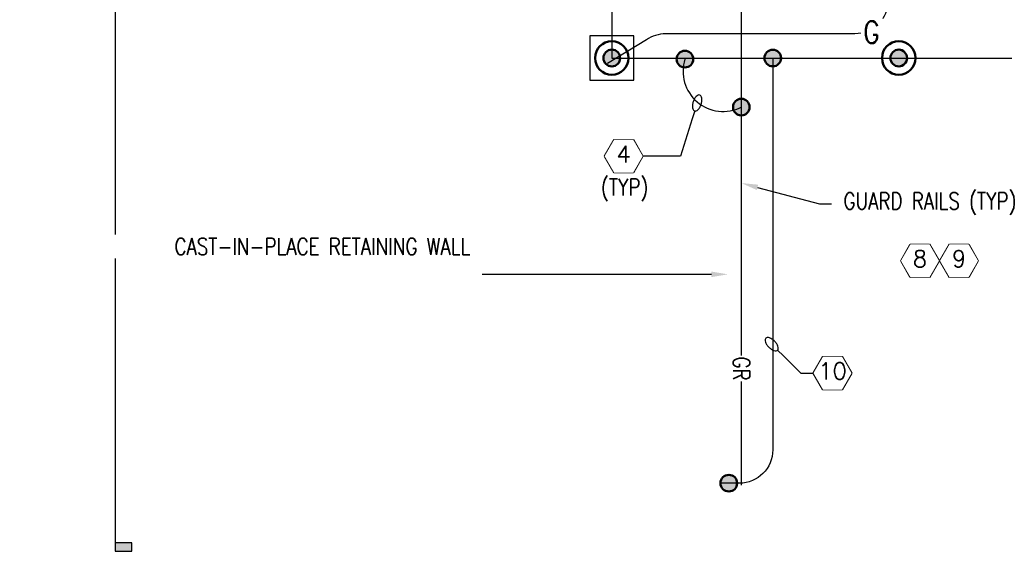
# Model space of a CAD drawing. Header units: inches. Extents: x -15875 to 21882, y -654 to 1950.
# Tile 2 of 20: x -461 to 246, y -654 to -272. Entities that reach past the tile are written whole.
import ezdxf
from ezdxf import colors
from ezdxf.entities.mleader import LeaderData, LeaderLine
from ezdxf.enums import TextEntityAlignment as Align
from ezdxf.math import Vec2, Vec3

# ---------------------------------------------------------------- set-up
doc = ezdxf.new("R2010")
doc.units = ezdxf.units.IN
doc.header["$MEASUREMENT"] = 0
doc.set_wipeout_variables(frame=1)
for name, color, linetype, lineweight in [('E-ANNO-KEYN', 2, 'Continuous', 25), ('E-ANNO-SYMB', 2, 'Continuous', 25), ('E-ANNO-TEXT', 2, 'Continuous', 25), ('E-GRND-CIRC', 4, 'Continuous', 50), ('G-ANNO-SYMB', 2, 'Continuous', 25), ('G-Bgrd-Std-Scrn', 8, 'Continuous', 35)]:
    doc.layers.add(name, color=color, linetype=linetype, lineweight=lineweight)
doc.styles.add('Annotative', font='romans.shx', dxfattribs={"width": 0.8, "height": 0.125})
doc.styles.get("Standard").update_dxf_attribs({"font": 'romans.shx', "width": 0.8})

# ---------------------------------------------------------------- blocks, each defined once
blk = doc.blocks.new('GNDROD')
h = blk.add_hatch(color=256)
edge = h.paths.add_edge_path()
edge.add_arc((0, 0), 0.0625, 0, 360)
for radius in [0.125, 0.0625]:
    blk.add_circle((0, 0), radius)
blk = doc.blocks.new('CONDDN')
h = blk.add_hatch(color=256)
edge = h.paths.add_edge_path()
edge.add_arc((0, 0), 0.0622, 0, 360)
blk.add_circle((0, 0), 0.0622)
blk = doc.blocks.new('_DetailCallout')
at = {"transparency": 16777216}
blk.add_line((0.3125, 0), (-0.3125, 0), dxfattribs=at)
blk.add_circle((0, 0), 0.3125, dxfattribs=at)
at = {"layer": 'E-ANNO-SYMB', "transparency": 16777216, "style": 'Annotative', "width": 0.8}
for tag, p in [('SHEETNUMBER', (0, -0.1562)), ('VIEWNUMBER', (0, 0.0208))]:
    blk.add_attdef(tag, text='', height=12, dxfattribs=at).set_placement(p, align=Align.CENTER)
blk = doc.blocks.new('_TagHexagon')
at = {"color": 0, "linetype": 'ByBlock', "transparency": 16777216}
blk.add_lwpolyline([(-0.1443, 0), (-0.0722, 0.125), (0.0722, 0.125), (0.1443, 0), (0.0722, -0.125), (-0.0722, -0.125)], close=True, dxfattribs=at)
at = {"transparency": 16777216}
blk.add_wipeout([(-0.071, 0.123), (0.071, 0.123), (0.1421, 0), (0.071, -0.123), (-0.071, -0.123), (-0.1421, 0)], dxfattribs=at)
at = {"color": 0, "transparency": 16777216, "style": 'Annotative'}
blk.add_attdef('TAGNUMBER', text='', height=0.125, dxfattribs=at).set_placement((0, -0.0469), align=Align.CENTER)
blk = doc.blocks.new('Loop_2')
at = {"color": 1}
blk.add_line((-0.5, 0), (-1, 0), dxfattribs=at)
blk.add_lwpolyline([(0, 0.249, 0.050817), (-0.202, 0.228, 0.064661), (-0.354, 0.176, 0.10407), (-0.47, 0.084, 0.175425), (-0.5, 0, 0.175425), (-0.47, -0.084, 0.10407), (-0.354, -0.176, 0.064661), (-0.202, -0.228, 0.050817), (0, -0.249, 0.050817), (0.202, -0.228, 0.064661), (0.354, -0.176, 0.10407), (0.47, -0.084, 0.175425), (0.5, 0, 0.175425), (0.47, 0.084, 0.10407), (0.354, 0.176, 0.064661), (0.202, 0.228, 0.050817)], format="xyb", close=True, dxfattribs=at)
blk = doc.blocks.new('*U11')
at = {"lineweight": -3}
blk.add_hatch(color=256, dxfattribs=at).paths.add_polyline_path([(13.7846, 0), (13.8471, 0), (13.8471, 0.125), (13.7846, 0.125)])
at = {"linetype": 'Continuous', "lineweight": -3}
blk.add_line((0.3125, 0), (13.8471, 0), dxfattribs=at)
at = {"lineweight": -3, "flags": 128}
blk.add_lwpolyline([(13.7846, 0), (13.8471, 0), (13.8471, 0.125), (13.7846, 0.125), (13.7846, 0)], close=True, dxfattribs=at)
at = {"linetype": 'Continuous', "lineweight": -3, "style": 'Annotative', "width": 0.8}
blk.add_attdef('X#', text='', height=0.125, dxfattribs=at).set_placement((0, 0.0469), align=Align.BOTTOM_CENTER)
blk.add_attdef('X-###', text='', height=0.125, dxfattribs=at).set_placement((0, -0.0469), align=Align.TOP_CENTER)

msp = doc.modelspace()

# ---------------------------------------------------------------- linework, layer by layer
at = {"layer": 'E-GRND-CIRC', "lineweight": -3}
msp.add_lwpolyline([(162.3671, -145.0892), (162.3671, -258.6083, -0.41421356), (138.3671, -282.6083), (2.7607, -282.6083, 0.15559273), (-11.1337, -287.0393), (-39.1055, -304.0363)], format="xyb", dxfattribs=at)
msp.add_lwpolyline([(-51.8515, -315.8515), (-20.1485, -315.8515), (-20.1485, -284.1485), (-51.8515, -284.1485)], close=True, dxfattribs=at)
msp.add_arc((43.9689, -309.5636), 28.8015, 162.3028139, 296.9006243, dxfattribs=at)
at = {"layer": 'G-Bgrd-Std-Scrn', "lineweight": -3}
msp.add_line((57, 606), (57, -606.5466), dxfattribs=at)

# ---------------------------------------------------------------- block references
at = {"layer": 'E-GRND-CIRC', "lineweight": -3, "xscale": 96, "yscale": 96, "zscale": 96}
for name, p in [('GNDROD', (-36, -300)), ('GNDROD', (-36, -300)), ('CONDDN', (16.5304, -300.8083)), ('CONDDN', (79.5746, -300)), ('CONDDN', (57, -335.2486))]:
    msp.add_blockref(name, p, dxfattribs=at)
at = {"layer": 'E-GRND-CIRC', "lineweight": -3, "xscale": 96, "yscale": 96, "zscale": 96, "rotation": 180}
msp.add_blockref('CONDDN', (48, -605.1917), dxfattribs=at)
at = {"layer": 'G-ANNO-SYMB', "lineweight": -3, "xscale": 96, "yscale": 96, "zscale": 96, "rotation": 270}
msp.add_blockref('*U11', (-392.5499, 675.2123), dxfattribs=at)

# ---------------------------------------------------------------- leaders
at = {"layer": 'E-ANNO-KEYN', "lineweight": -3}
ml = msp.add_multileader_block('Standard', dxfattribs=at)
ml.set_content('_TagHexagon', color=256, scale=96)
ml.set_attribute('TAGNUMBER', '4', width=0)
ml.set_leader_properties(color=1, linetype='ByLayer', lineweight=-1)
ml.set_arrow_properties(name='Loop_2')
ml.build(insert=Vec2(0, 0))
ml.multileader.update_dxf_attribs({"text_right_attachment_type": 3, "dogleg_length": 0.36, "arrow_head_size": 12, "scale": 96})
ctx = ml.context
ctx.base_point, ctx.scale, ctx.char_height, ctx.arrow_head_size, ctx.landing_gap_size, ctx.plane_origin = Vec3(-41.3135, -370.4449), 96, 0.135, 12, 0.0675, Vec3(-15.0963, -293.8681)
ctx.right_attachment = 3
notes = []
notes.append((ctx, [(0, (1, 1, 0), (13.3381, -370.4449), (-1, 0), 26.9388, [(0, [(25.3027, -332.3043)], 0, [])])]))
ctx.block.insert = Vec3(-27.4571, -370.4449)
ml = msp.add_multileader_block('Standard', dxfattribs=at)
ml.set_content('_TagHexagon', color=256, scale=96)
ml.set_attribute('TAGNUMBER', '10', width=0)
ml.set_leader_properties(color=1)
ml.set_arrow_properties(name='Loop_2')
ml.build(insert=Vec2(0, 0))
ml.multileader.update_dxf_attribs({"text_right_attachment_type": 6, "dogleg_length": 0.36, "arrow_head_size": 12, "scale": 96})
ctx = ml.context
ctx.base_point, ctx.scale, ctx.char_height, ctx.arrow_head_size, ctx.landing_gap_size, ctx.plane_origin = Vec3(108.6037, -526.1893), 96, 0.135, 12, 0.0675, Vec3(88.942, -470.2931)
ctx.right_attachment = 6
notes.append((ctx, [(1, (1, 1, 0), (99.7559, -526.1893), (1, 0), 8.8479, [(1, [(78.8114, -505.4141)], 0, [])])]))
ctx.block.insert = Vec3(122.4602, -526.1893)
for ctx, leaders in notes:
    for number, flags, end, landing, length, lines in leaders:
        leader = LeaderData()
        leader.index, (leader.has_last_leader_line, leader.has_dogleg_vector, leader.attachment_direction) = number, flags
        leader.last_leader_point, leader.dogleg_vector, leader.dogleg_length = Vec3(end), Vec3(landing), length
        for number, points, colour, breaks in lines:
            line = LeaderLine()
            line.index, line.vertices, line.color, line.breaks = number, Vec3.list(points), colors.encode_raw_color(colour), breaks
            leader.lines.append(line)
        ctx.leaders.append(leader)

# ---------------------------------------------------------------- next in the draw order: leaders
at = {"layer": 'G-Bgrd-Std-Scrn', "lineweight": -3}
ml = msp.add_multileader_mtext('Standard', dxfattribs=at)
ml.set_content('GR', color=256, style='Annotative')
ml.set_leader_properties(color=256)
ml.build(insert=Vec2(0, 0))
ml.multileader.update_dxf_attribs({"leader_type": 0, "text_right_attachment_type": 3, "dogleg_length": 0.36, "arrow_head_size": 12})
ctx = ml.context
ctx.base_point, ctx.char_height, ctx.arrow_head_size, ctx.landing_gap_size, ctx.plane_origin, ctx.plane_x_axis, ctx.plane_y_axis = Vec3(57.1023, -505.3018), 12, 12, 9, Vec3(55.8417, -634.4714), Vec3(0, -1), Vec3(1, 0)
ctx.right_attachment = 3
notes = []
notes.append((ctx, [(1, (1, 1, 0), (57.1023, -480.3738), (0, -1), 24.9281, [(1, [(4.0724, -451.6966)], 0, [])])]))
ctx.mtext.insert, ctx.mtext.text_direction, ctx.mtext.rotation, ctx.mtext.flow_direction = Vec3(63.1023, -514.3018), Vec3(0, -1), 4.71238898, 5
ctx.mtext.has_bg_fill, ctx.mtext.bg_color, ctx.mtext.bg_scale_factor, ctx.mtext.bg_transparency, ctx.mtext.use_window_bg_color = 1, -1073741824, 1.05, 0, 1
for ctx, leaders in notes:
    for number, flags, end, landing, length, lines in leaders:
        leader = LeaderData()
        leader.index, (leader.has_last_leader_line, leader.has_dogleg_vector, leader.attachment_direction) = number, flags
        leader.last_leader_point, leader.dogleg_vector, leader.dogleg_length = Vec3(end), Vec3(landing), length
        for number, points, colour, breaks in lines:
            line = LeaderLine()
            line.index, line.vertices, line.color, line.breaks = number, Vec3.list(points), colors.encode_raw_color(colour), breaks
            leader.lines.append(line)
        ctx.leaders.append(leader)

# ---------------------------------------------------------------- next in the draw order: linework, layer by layer
at = {"layer": 'E-GRND-CIRC', "lineweight": -3}
msp.add_lwpolyline([(79.5746, -300), (79.5746, -581.227, -0.41421356), (55.5746, -605.227), (42.4494, -605.1917)], format="xyb", dxfattribs=at)

# ---------------------------------------------------------------- next in the draw order: leaders
at = {"layer": 'E-ANNO-TEXT', "lineweight": -3}
ml = msp.add_multileader_mtext('Standard', dxfattribs=at)
ml.set_content('GUARD RAILS (TYP)', color=256, style='Annotative')
ml.set_leader_properties(color=1)
ml.build(insert=Vec2(0, 0))
ml.multileader.update_dxf_attribs({"text_right_attachment_type": 3, "dogleg_length": 0.269, "arrow_head_size": 12, "scale": 96})
ctx = ml.context
ctx.base_point, ctx.scale, ctx.char_height, ctx.arrow_head_size, ctx.landing_gap_size, ctx.plane_origin = Vec3(121.7346, -404.6337), 96, 12, 12, 8.64, Vec3(178.0468, -636.9166)
ctx.right_attachment = 3
notes = []
notes.append((ctx, [(0, (1, 1, 0), (113.1754, -404.6337), (1, 0), 8.5591, [(0, [(57, -389.7665)], 0, [])])]))
ctx.mtext.insert, ctx.mtext.width, ctx.mtext.flow_direction = Vec3(130.3746, -396.6337), 49.057828, 5
ctx.mtext.has_bg_fill, ctx.mtext.bg_color, ctx.mtext.bg_scale_factor, ctx.mtext.bg_transparency, ctx.mtext.use_window_bg_color = 1, -1073741824, 1.2, 0, 1
at = {"layer": 'E-GRND-CIRC', "lineweight": -3}
ml = msp.add_multileader_mtext('Standard', dxfattribs=at)
ml.set_content('G', color=(0, 178, 178), style='Annotative')
ml.set_leader_properties(color=1)
ml.build(insert=Vec2(0, 0))
ml.multileader.update_dxf_attribs({"leader_type": 0, "text_right_attachment_type": 3, "dogleg_length": 0.36, "arrow_head_size": 16, "scale": 128})
ctx = ml.context
ctx.base_point, ctx.scale, ctx.char_height, ctx.arrow_head_size, ctx.landing_gap_size, ctx.plane_origin = Vec3(132.6265, -281.4427), 128, 16, 16, 12, Vec3(253.4867, -282.7034)
ctx.right_attachment = 3
notes.append((ctx, [(1, (1, 1, 0), (99.3891, -281.4427), (1, 0), 33.2374, [(1, [(70.712, -334.4726)], 0, [])])]))
ctx.mtext.insert, ctx.mtext.flow_direction = Vec3(144.6265, -273.4427), 5
ctx.mtext.has_bg_fill, ctx.mtext.bg_color, ctx.mtext.bg_scale_factor, ctx.mtext.bg_transparency, ctx.mtext.use_window_bg_color = 1, -1073741824, 1.1, 0, 1
for ctx, leaders in notes:
    for number, flags, end, landing, length, lines in leaders:
        leader = LeaderData()
        leader.index, (leader.has_last_leader_line, leader.has_dogleg_vector, leader.attachment_direction) = number, flags
        leader.last_leader_point, leader.dogleg_vector, leader.dogleg_length = Vec3(end), Vec3(landing), length
        for number, points, colour, breaks in lines:
            line = LeaderLine()
            line.index, line.vertices, line.color, line.breaks = number, Vec3.list(points), colors.encode_raw_color(colour), breaks
            leader.lines.append(line)
        ctx.leaders.append(leader)

# ---------------------------------------------------------------- next in the draw order: linework, layer by layer
msp.add_lwpolyline([(-36, -300), (1218, -300), (1218, 300), (894, 300), (894, 228), (378, 228), (378, 424), (-36, 424)], close=True, dxfattribs=at)

# ---------------------------------------------------------------- next in the draw order: block references
at = {"layer": 'E-GRND-CIRC', "lineweight": -3, "xscale": -96, "yscale": 96, "zscale": 96, "rotation": 180}
msp.add_blockref('GNDROD', (170, -300), dxfattribs=at)

# ---------------------------------------------------------------- next in the draw order: leaders
at = {"layer": 'E-ANNO-KEYN', "lineweight": -3}
ml = msp.add_multileader_block('Standard', dxfattribs=at)
ml.set_content('_TagHexagon', color=256, scale=96)
ml.set_attribute('TAGNUMBER', '8', width=0)
ml.set_leader_properties(color=1)
ml.set_arrow_properties(name='Loop_2')
ml.build(insert=Vec2(0, 0))
ml.multileader.update_dxf_attribs({"text_right_attachment_type": 6, "dogleg_length": 0.36, "arrow_head_size": 12, "scale": 96})
ctx = ml.context
ctx.base_point, ctx.scale, ctx.char_height, ctx.arrow_head_size, ctx.landing_gap_size, ctx.plane_origin = Vec3(166.7767, -445.5718), 96, 0.135, 12, 0.0675, Vec3(167.0808, -447.7761)
ctx.right_attachment = 6
notes = []
notes.append((ctx, [(0, (0, 0, 0), (0, 0), (1, 0), 1, [])]))
ctx.block.insert = Vec3(185.2519, -445.5718)
ml = msp.add_multileader_block('Standard', dxfattribs=at)
ml.set_content('_TagHexagon', color=256, scale=96)
ml.set_attribute('TAGNUMBER', '9', width=0)
ml.set_leader_properties(color=1)
ml.set_arrow_properties(name='Loop_2')
ml.build(insert=Vec2(0, 0))
ml.multileader.update_dxf_attribs({"text_right_attachment_type": 6, "dogleg_length": 0.36, "arrow_head_size": 12, "scale": 96})
ctx = ml.context
ctx.base_point, ctx.scale, ctx.char_height, ctx.arrow_head_size, ctx.landing_gap_size, ctx.plane_origin = Vec3(194.8119, -445.5718), 96, 0.135, 12, 0.0675, Vec3(195.116, -447.7761)
ctx.right_attachment = 6
notes.append((ctx, [(0, (0, 0, 0), (0, 0), (1, 0), 1, [])]))
ctx.block.insert = Vec3(213.2871, -445.5718)
ml = msp.add_multileader_block('Standard', dxfattribs=at)
ml.set_content('_TagHexagon', color=256, scale=96)
ml.set_attribute('TAGNUMBER', '1', width=0)
ml.set_leader_properties(color=1, linetype='ByLayer', lineweight=-1)
ml.build(insert=Vec2(0, 0))
ml.multileader.update_dxf_attribs({"text_right_attachment_type": 3, "dogleg_length": 0.36, "arrow_head_size": 12, "scale": 96})
ctx = ml.context
ctx.base_point, ctx.scale, ctx.char_height, ctx.arrow_head_size, ctx.landing_gap_size, ctx.plane_origin = Vec3(585.8429, -439.5481), 96, 0.135, 12, 0.0675, Vec3(584.8176, -441.7524)
ctx.right_attachment = 3
notes.append((ctx, [(0, (0, 0, 0), (0, 0), (1, 0), 1, [])]))
ctx.block.insert = Vec3(604.3181, -439.5481)
at = {"layer": 'E-ANNO-SYMB', "lineweight": -3}
ml = msp.add_multileader_block('Standard', dxfattribs=at)
ml.set_content('_DetailCallout', color=256, scale=96)
ml.set_attribute('VIEWNUMBER', 'C1', width=0)
ml.set_attribute('SHEETNUMBER', 'E-511', width=0)
ml.set_leader_properties(color=1, linetype='ByLayer', lineweight=-1)
ml.build(insert=Vec2(0, 0))
ml.multileader.update_dxf_attribs({"text_right_attachment_type": 6, "dogleg_length": 0.09, "arrow_head_size": 12, "scale": 96})
ctx = ml.context
ctx.base_point, ctx.scale, ctx.char_height, ctx.arrow_head_size, ctx.landing_gap_size, ctx.plane_origin = Vec3(340.1663, 39.8661), 96, 17.28, 12, 8.64, Vec3(512.4278, -63.4714)
ctx.right_attachment = 6
notes.append((ctx, [(0, (0, 0, 0), (0, 0), (1, 0), 1, [])]))
ctx.block.insert = Vec3(376.0063, 39.8661)
ml = msp.add_multileader_block('Standard', dxfattribs=at)
ml.set_content('_DetailCallout', color=256, scale=96)
ml.set_attribute('VIEWNUMBER', 'C1', width=0)
ml.set_attribute('SHEETNUMBER', 'E-511', width=0)
ml.set_leader_properties(color=1, linetype='ByLayer', lineweight=-1)
ml.build(insert=Vec2(0, 0))
ml.multileader.update_dxf_attribs({"text_right_attachment_type": 6, "dogleg_length": 0.09, "arrow_head_size": 12, "scale": 96})
ctx = ml.context
ctx.base_point, ctx.scale, ctx.char_height, ctx.arrow_head_size, ctx.landing_gap_size, ctx.plane_origin = Vec3(-340.2489, 15.7878), 96, 17.28, 12, 8.64, Vec3(-167.9875, -87.5497)
ctx.right_attachment = 6
notes.append((ctx, [(0, (0, 0, 0), (0, 0), (1, 0), 1, [])]))
ctx.block.insert = Vec3(-304.4089, 15.7878)
ml = msp.add_multileader_block('Standard', dxfattribs=at)
ml.set_content('_DetailCallout', color=256, scale=96)
ml.set_attribute('VIEWNUMBER', 'A2', width=0)
ml.set_attribute('SHEETNUMBER', 'E-513', width=0)
ml.set_leader_properties(color=1, linetype='ByLayer', lineweight=-1)
ml.build(insert=Vec2(0, 0))
ml.multileader.update_dxf_attribs({"text_right_attachment_type": 6, "dogleg_length": 0.09, "arrow_head_size": 12, "scale": 96})
ctx = ml.context
ctx.base_point, ctx.scale, ctx.char_height, ctx.arrow_head_size, ctx.landing_gap_size, ctx.plane_origin = Vec3(335.8113, -28.8625), 96, 17.28, 12, 8.64, Vec3(505.0727, -86.2541)
ctx.right_attachment = 6
notes.append((ctx, [(0, (0, 0, 0), (0, 0), (1, 0), 1, [])]))
ctx.block.insert = Vec3(371.6513, -28.8625)
ml = msp.add_multileader_block('Standard', dxfattribs=at)
ml.set_content('_DetailCallout', color=256, scale=96)
ml.set_attribute('VIEWNUMBER', 'A3', width=0)
ml.set_attribute('SHEETNUMBER', 'E-504', width=0)
ml.set_leader_properties(color=1, linetype='ByLayer', lineweight=-1)
ml.build(insert=Vec2(0, 0))
ml.multileader.update_dxf_attribs({"text_right_attachment_type": 6, "dogleg_length": 0.09, "arrow_head_size": 12, "scale": 96})
ctx = ml.context
ctx.base_point, ctx.scale, ctx.char_height, ctx.arrow_head_size, ctx.landing_gap_size, ctx.plane_origin = Vec3(-341.6578, -69.4118), 96, 17.28, 12, 8.64, Vec3(-169.3963, -172.7493)
ctx.right_attachment = 6
notes.append((ctx, [(0, (0, 0, 0), (0, 0), (1, 0), 1, [])]))
ctx.block.insert = Vec3(-305.8178, -69.4118)
at = {"layer": 'E-ANNO-TEXT', "lineweight": -3}
ml = msp.add_multileader_mtext('Standard', dxfattribs=at)
ml.set_content('(TYP)', color=256, style='Annotative')
ml.set_leader_properties(color=1)
ml.build(insert=Vec2(0, 0))
ml.multileader.update_dxf_attribs({"leader_type": 0, "text_right_attachment_type": 3, "dogleg_length": 0.36, "arrow_head_size": 12, "scale": 96})
ctx = ml.context
ctx.base_point, ctx.scale, ctx.char_height, ctx.arrow_head_size, ctx.landing_gap_size, ctx.plane_origin = Vec3(-52.9426, -394.6607), 96, 12, 12, 9, Vec3(-23.5681, -422.0514)
ctx.right_attachment, ctx.text_align_type = 3, 2
notes.append((ctx, [(0, (1, 1, 0), (36.3528, -396.9464), (-1, 0), 37.0097, [(0, [(106.5878, -446.3028)], 0, [])])]))
ctx.mtext.insert, ctx.mtext.alignment, ctx.mtext.flow_direction = Vec3(-9.6569, -386.6607), 3, 5
for ctx, leaders in notes:
    for number, flags, end, landing, length, lines in leaders:
        leader = LeaderData()
        leader.index, (leader.has_last_leader_line, leader.has_dogleg_vector, leader.attachment_direction) = number, flags
        leader.last_leader_point, leader.dogleg_vector, leader.dogleg_length = Vec3(end), Vec3(landing), length
        for number, points, colour, breaks in lines:
            line = LeaderLine()
            line.index, line.vertices, line.color, line.breaks = number, Vec3.list(points), colors.encode_raw_color(colour), breaks
            leader.lines.append(line)
        ctx.leaders.append(leader)

# ---------------------------------------------------------------- next in the draw order: leaders
ml = msp.add_multileader_mtext('Standard', dxfattribs=at)
ml.set_content('CAST-IN-PLACE RETAINING WALL', color=256, style='Annotative')
ml.set_leader_properties(color=1)
ml.build(insert=Vec2(0, 0))
ml.multileader.update_dxf_attribs({"text_right_attachment_type": 3, "dogleg_length": 0.269, "arrow_head_size": 12, "scale": 96})
ctx = ml.context
ctx.base_point, ctx.scale, ctx.char_height, ctx.arrow_head_size, ctx.landing_gap_size, ctx.plane_origin = Vec3(-259.61, -435.2912), 96, 12, 12, 8.64, Vec3(-345.7536, -643.3383)
ctx.right_attachment, ctx.text_align_type = 3, 2
notes = []
notes.append((ctx, [(1, (1, 1, 0), (-110.4578, -455.2912), (-1, 0), 18.5008, [(0, [(47.5269, -455.2912)], 0, [])])]))
ctx.mtext.insert, ctx.mtext.width, ctx.mtext.alignment, ctx.mtext.flow_direction = Vec3(-137.5986, -429.2912), 131.964285, 3, 5
ctx.mtext.has_bg_fill, ctx.mtext.bg_color, ctx.mtext.bg_scale_factor, ctx.mtext.bg_transparency, ctx.mtext.use_window_bg_color = 1, -1073741824, 1.2, 0, 1
for ctx, leaders in notes:
    for number, flags, end, landing, length, lines in leaders:
        leader = LeaderData()
        leader.index, (leader.has_last_leader_line, leader.has_dogleg_vector, leader.attachment_direction) = number, flags
        leader.last_leader_point, leader.dogleg_vector, leader.dogleg_length = Vec3(end), Vec3(landing), length
        for number, points, colour, breaks in lines:
            line = LeaderLine()
            line.index, line.vertices, line.color, line.breaks = number, Vec3.list(points), colors.encode_raw_color(colour), breaks
            leader.lines.append(line)
        ctx.leaders.append(leader)

# ---------------------------------------------------------------- next in the draw order: leaders
at = {"layer": 'E-ANNO-SYMB', "lineweight": -3}
ml = msp.add_multileader_block('Standard', dxfattribs=at)
ml.set_content('_DetailCallout', color=256, scale=96)
ml.set_attribute('VIEWNUMBER', 'C1', width=0)
ml.set_attribute('SHEETNUMBER', 'E-508', width=0)
ml.set_leader_properties(color=1, linetype='ByLayer', lineweight=-1)
ml.build(insert=Vec2(0, 0))
ml.multileader.update_dxf_attribs({"text_right_attachment_type": 6, "dogleg_length": 0.09, "arrow_head_size": 12, "scale": 96})
ctx = ml.context
ctx.base_point, ctx.scale, ctx.char_height, ctx.arrow_head_size, ctx.landing_gap_size, ctx.plane_origin = Vec3(-289.37, -233.9872), 96, 17.28, 12, 8.64, Vec3(-117.1086, -337.3248)
ctx.right_attachment = 6
notes = []
notes.append((ctx, [(0, (0, 0, 0), (0, 0), (1, 0), 1, [])]))
ctx.block.insert = Vec3(-253.53, -233.9872)
for ctx, leaders in notes:
    for number, flags, end, landing, length, lines in leaders:
        leader = LeaderData()
        leader.index, (leader.has_last_leader_line, leader.has_dogleg_vector, leader.attachment_direction) = number, flags
        leader.last_leader_point, leader.dogleg_vector, leader.dogleg_length = Vec3(end), Vec3(landing), length
        for number, points, colour, breaks in lines:
            line = LeaderLine()
            line.index, line.vertices, line.color, line.breaks = number, Vec3.list(points), colors.encode_raw_color(colour), breaks
            leader.lines.append(line)
        ctx.leaders.append(leader)

doc.saveas('drawing.dxf')
